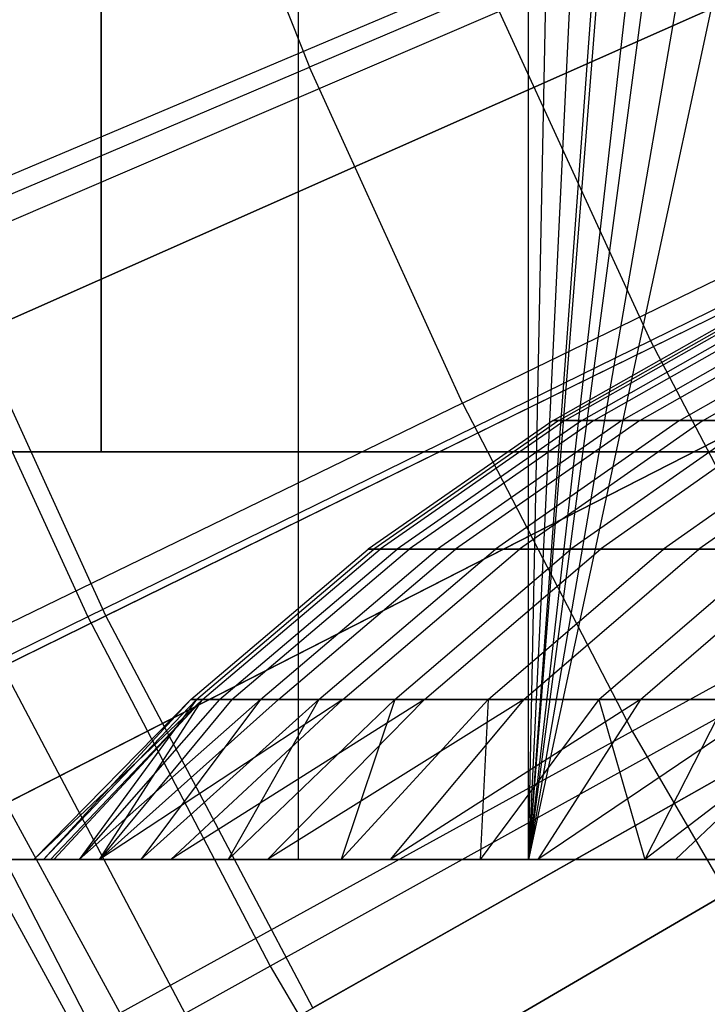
# Model space of a CAD drawing. Extents: x 0.1 to 12.1, y -6 to 6.
# Tile 73 of 256: x 4.33 to 4.499, y -0.936 to -0.694. Entities that reach past the tile are written whole.
import ezdxf

# ---------------------------------------------------------------- set-up
doc = ezdxf.new("R2010")
doc.units = 0
doc.header["$LTSCALE"] = 2.54
doc.layers.get('0').update_dxf_attribs({"linetype": 'CONTINUOUS'})

# ---------------------------------------------------------------- blocks, each defined once
blk = doc.blocks.new('DROPS_COLOR_B-11195_STL')
at = {"color": 0}
for p, q in [((4.39834, -0.9, 40.29602), (4.39834, 0.9, 40.29602)), ((4.39834, -0.9, 40.29602), (4.39834, 0.9, 40.29602)), ((4.39834, -0.9, 47.57308), (4.39834, 0.9, 47.57308)), ((4.39834, -0.9, 47.57308), (4.39834, 0.9, 47.57308)), ((4.45483, -0.90001, 51.1621), (4.49087, 0.89999, 51.15222)), ((4.45483, -0.90001, 51.1621), (4.49087, 0.89999, 51.15222)), ((4.45483, -0.90001, 51.1621), (4.45483, 0.89999, 51.1621)), ((4.45483, -0.90001, 51.1621), (4.45483, 0.89999, 51.1621)), ((4.45483, -0.90001, 62.72471), (4.45483, 0.89999, 62.72471)), ((4.45483, -0.90001, 62.72471), (4.45483, 0.89999, 62.72471)), ((4.53851, 0.85628, 51.13952), (4.45483, -0.90001, 51.1621)), ((4.53851, 0.85628, 51.13952), (4.45483, -0.90001, 51.1621)), ((4.58121, 0.82381, 51.12849), (4.45483, -0.90001, 51.1621)), ((4.58121, 0.82381, 51.12849), (4.45483, -0.90001, 51.1621)), ((4.59037, 0.81754, 51.12617), (4.45483, -0.90001, 51.1621)), ((4.59037, 0.81754, 51.12617), (4.45483, -0.90001, 51.1621)), ((4.64623, 0.78382, 51.11234), (4.45483, -0.90001, 51.1621)), ((4.64623, 0.78382, 51.11234), (4.45483, -0.90001, 51.1621)), ((4.67632, 0.76855, 51.10513), (4.45483, -0.90001, 51.1621)), ((4.67632, 0.76855, 51.10513), (4.45483, -0.90001, 51.1621)), ((4.73839, 0.74259, 51.09077), (4.45483, -0.90001, 51.1621)), ((4.73839, 0.74259, 51.09077), (4.45483, -0.90001, 51.1621)), ((4.80255, 0.72273, 51.07665), (4.45483, -0.90001, 51.1621)), ((4.80255, 0.72273, 51.07665), (4.45483, -0.90001, 51.1621)), ((4.3499, -0.8, 17.24914), (4.3499, 0, 17.24914)), ((4.3499, -0.8, 17.24914), (4.3499, 0, 17.24914)), ((4.3499, 0, 36.64607), (4.3499, -0.8, 36.64607)), ((4.3499, 0, 36.64607), (4.3499, -0.8, 36.64607)), ((4.58799, -0.62208, 2.1004), (4.30591, -0.74128, 2.21277)), ((4.58799, -0.62208, 2.1004), (4.30591, -0.74128, 2.21277)), ((4.36766, -0.62133, 13.55036), (4.40101, -0.70558, 13.55036)), ((4.36766, -0.62133, 13.55036), (4.40101, -0.70558, 13.55036)), ((4.56136, -0.63333, 13.27646), (4.27982, -0.75231, 13.16251)), ((4.56136, -0.63333, 13.27646), (4.27982, -0.75231, 13.16251)), ((4.53994, -0.6465, 13.60807), (4.40101, -0.70558, 13.55036)), ((4.53994, -0.6465, 13.60807), (4.40101, -0.70558, 13.55036)), ((4.44761, -0.69195, 13.48337), (4.30625, -0.75261, 13.42089)), ((4.44761, -0.69195, 13.48337), (4.30625, -0.75261, 13.42089)), ((4.44761, -0.69195, 13.48337), (4.48473, -0.77273, 13.48337)), ((4.44761, -0.69195, 13.48337), (4.48473, -0.77273, 13.48337)), ((4.62591, -0.7051, 2.1004), (4.35109, -0.84021, 2.21277)), ((4.62591, -0.7051, 2.1004), (4.35109, -0.84021, 2.21277)), ((4.62233, -0.70523, 13.54139), (4.48473, -0.77273, 13.48337)), ((4.62233, -0.70523, 13.54139), (4.48473, -0.77273, 13.48337)), ((4.26183, -0.76478, 13.48847), (4.40101, -0.70558, 13.55036)), ((4.26183, -0.76478, 13.48847), (4.40101, -0.70558, 13.55036)), ((4.43856, -0.78805, 13.55036), (4.40101, -0.70558, 13.55036)), ((4.43856, -0.78805, 13.55036), (4.40101, -0.70558, 13.55036)), ((4.59996, -0.71785, 13.27646), (4.32567, -0.85271, 13.16251)), ((4.59996, -0.71785, 13.27646), (4.32567, -0.85271, 13.16251)), ((4.43856, -0.78805, 13.55036), (4.57434, -0.72206, 13.60807)), ((4.43856, -0.78805, 13.55036), (4.57434, -0.72206, 13.60807)), ((4.35109, -0.84021, 2.21277), (4.30591, -0.74128, 2.21277)), ((4.35109, -0.84021, 2.21277), (4.30591, -0.74128, 2.21277)), ((4.30625, -0.75261, 13.42089), (4.34662, -0.84047, 13.42089)), ((4.30625, -0.75261, 13.42089), (4.34662, -0.84047, 13.42089)), ((4.46085, -0.79228, 52.51667), (4.51029, -0.76432, 52.51644)), ((4.46085, -0.79228, 52.51667), (4.51029, -0.76432, 52.51644)), ((4.46222, -0.79228, 52.36192), (4.51166, -0.76432, 52.36304)), ((4.46222, -0.79228, 52.36192), (4.51166, -0.76432, 52.36304)), ((4.46372, -0.79228, 52.67141), (4.51314, -0.76432, 52.66981)), ((4.46372, -0.79228, 52.67141), (4.51314, -0.76432, 52.66981)), ((4.46785, -0.79228, 52.2071), (4.51723, -0.76432, 52.20959)), ((4.46785, -0.79228, 52.2071), (4.51723, -0.76432, 52.20959)), ((4.4708, -0.79228, 52.82561), (4.52016, -0.76432, 52.82265)), ((4.4708, -0.79228, 52.82561), (4.52016, -0.76432, 52.82265)), ((4.47772, -0.79228, 52.0525), (4.52702, -0.76432, 52.05635)), ((4.47772, -0.79228, 52.0525), (4.52702, -0.76432, 52.05635)), ((4.48211, -0.79228, 52.97956), (4.53137, -0.76432, 52.97525)), ((4.48211, -0.79228, 52.97956), (4.53137, -0.76432, 52.97525)), ((4.49184, -0.79228, 51.89839), (4.54101, -0.76432, 51.90359)), ((4.49184, -0.79228, 51.89839), (4.54101, -0.76432, 51.90359)), ((4.49763, -0.79228, 53.13312), (4.54676, -0.76432, 53.12745)), ((4.49763, -0.79228, 53.13312), (4.54676, -0.76432, 53.12745)), ((4.48473, -0.77273, 13.48337), (4.34662, -0.84047, 13.42089)), ((4.48473, -0.77273, 13.48337), (4.34662, -0.84047, 13.42089)), ((4.48473, -0.77273, 13.48337), (4.52589, -0.85152, 13.48337)), ((4.48473, -0.77273, 13.48337), (4.52589, -0.85152, 13.48337)), ((4.6685, -0.78582, 2.1004), (4.40184, -0.9364, 2.21277)), ((4.6685, -0.78582, 2.1004), (4.40184, -0.9364, 2.21277)), ((4.43856, -0.78805, 13.55036), (4.30252, -0.85416, 13.48847)), ((4.43856, -0.78805, 13.55036), (4.30252, -0.85416, 13.48847)), ((4.43856, -0.78805, 13.55036), (4.4802, -0.86852, 13.55036)), ((4.43856, -0.78805, 13.55036), (4.4802, -0.86852, 13.55036)), ((4.46085, -0.79228, 52.51667), (4.41547, -0.82387, 52.51689)), ((4.46085, -0.79228, 52.51667), (4.41547, -0.82387, 52.51689)), ((4.46222, -0.79228, 52.36192), (4.41685, -0.82387, 52.36089)), ((4.46222, -0.79228, 52.36192), (4.41685, -0.82387, 52.36089)), ((4.46372, -0.79228, 52.67141), (4.41836, -0.82387, 52.67288)), ((4.46372, -0.79228, 52.67141), (4.41836, -0.82387, 52.67288)), ((4.46785, -0.79228, 52.2071), (4.42252, -0.82387, 52.20482)), ((4.46785, -0.79228, 52.2071), (4.42252, -0.82387, 52.20482)), ((4.4708, -0.79228, 52.82561), (4.4255, -0.82387, 52.82833)), ((4.4708, -0.79228, 52.82561), (4.4255, -0.82387, 52.82833)), ((4.47772, -0.79228, 52.0525), (4.43248, -0.82387, 52.04897)), ((4.47772, -0.79228, 52.0525), (4.43248, -0.82387, 52.04897)), ((4.48211, -0.79228, 52.97956), (4.4369, -0.82387, 52.98352)), ((4.48211, -0.79228, 52.97956), (4.4369, -0.82387, 52.98352)), ((4.49184, -0.79228, 51.89839), (4.44671, -0.82387, 51.89362)), ((4.49184, -0.79228, 51.89839), (4.44671, -0.82387, 51.89362)), ((4.49763, -0.79228, 53.13312), (4.45255, -0.82387, 53.13831)), ((4.49763, -0.79228, 53.13312), (4.45255, -0.82387, 53.13831)), ((4.46222, -0.79228, 52.36192), (4.46085, -0.79228, 52.51667)), ((4.46085, -0.79228, 52.51667), (4.46372, -0.79228, 52.67141)), ((4.46085, -0.79228, 52.51667), (4.46372, -0.79228, 52.67141)), ((4.46222, -0.79228, 52.36192), (4.46085, -0.79228, 52.51667)), ((4.46785, -0.79228, 52.2071), (4.46222, -0.79228, 52.36192)), ((4.46785, -0.79228, 52.2071), (4.46222, -0.79228, 52.36192)), ((4.46372, -0.79228, 52.67141), (4.4708, -0.79228, 52.82561)), ((4.46372, -0.79228, 52.67141), (4.4708, -0.79228, 52.82561)), ((4.5102, -0.79228, 51.74471), (4.46521, -0.82387, 51.7387)), ((4.5102, -0.79228, 51.74471), (4.46521, -0.82387, 51.7387)), ((4.47772, -0.79228, 52.0525), (4.46785, -0.79228, 52.2071)), ((4.47772, -0.79228, 52.0525), (4.46785, -0.79228, 52.2071)), ((4.4708, -0.79228, 52.82561), (4.48211, -0.79228, 52.97956)), ((4.4708, -0.79228, 52.82561), (4.48211, -0.79228, 52.97956)), ((4.51738, -0.79228, 53.28619), (4.47245, -0.82387, 53.29262)), ((4.51738, -0.79228, 53.28619), (4.47245, -0.82387, 53.29262)), ((4.49184, -0.79228, 51.89839), (4.47772, -0.79228, 52.0525)), ((4.49184, -0.79228, 51.89839), (4.47772, -0.79228, 52.0525)), ((4.48211, -0.79228, 52.97956), (4.49763, -0.79228, 53.13312)), ((4.48211, -0.79228, 52.97956), (4.49763, -0.79228, 53.13312)), ((4.53274, -0.79228, 51.59199), (4.48794, -0.82387, 51.58475)), ((4.53274, -0.79228, 51.59199), (4.48794, -0.82387, 51.58475)), ((4.5102, -0.79228, 51.74471), (4.49184, -0.79228, 51.89839)), ((4.5102, -0.79228, 51.74471), (4.49184, -0.79228, 51.89839)), ((4.54134, -0.79228, 53.43867), (4.4966, -0.82387, 53.44633)), ((4.54134, -0.79228, 53.43867), (4.4966, -0.82387, 53.44633)), ((4.49763, -0.79228, 53.13312), (4.51738, -0.79228, 53.28619)), ((4.49763, -0.79228, 53.13312), (4.51738, -0.79228, 53.28619)), ((4.4802, -0.86852, 13.55036), (4.6125, -0.79579, 13.60807)), ((4.4802, -0.86852, 13.55036), (4.6125, -0.79579, 13.60807)), ((4.3499, -0.8, 17.24914), (3.94691, -0.8, 17.41607)), ((3.94691, -0.8, 36.47914), (4.3499, -0.8, 36.64607)), ((4.3499, -0.8, 17.24914), (3.94691, -0.8, 17.41607)), ((3.94691, -0.8, 36.47914), (4.3499, -0.8, 36.64607)), ((4.7659, -0.8, 17.11798), (4.3499, -0.8, 17.24914)), ((4.3499, -0.8, 36.64607), (4.7659, -0.8, 36.77724)), ((4.7659, -0.8, 17.11798), (4.3499, -0.8, 17.24914)), ((4.3499, -0.8, 36.64607), (4.7659, -0.8, 36.77724)), ((4.37718, -0.95033, 13.16251), (4.64333, -0.80003, 13.27646)), ((4.37718, -0.95033, 13.16251), (4.64333, -0.80003, 13.27646)), ((4.37188, -0.86072, 52.5171), (4.41547, -0.82387, 52.51689)), ((4.37188, -0.86072, 52.5171), (4.41547, -0.82387, 52.51689)), ((4.37327, -0.86072, 52.3599), (4.41685, -0.82387, 52.36089)), ((4.37327, -0.86072, 52.3599), (4.41685, -0.82387, 52.36089)), ((4.37479, -0.86072, 52.67429), (4.41836, -0.82387, 52.67288)), ((4.37479, -0.86072, 52.67429), (4.41836, -0.82387, 52.67288)), ((4.37899, -0.86072, 52.20264), (4.42252, -0.82387, 52.20482)), ((4.37899, -0.86072, 52.20264), (4.42252, -0.82387, 52.20482)), ((4.38199, -0.86072, 52.83093), (4.4255, -0.82387, 52.82833)), ((4.38199, -0.86072, 52.83093), (4.4255, -0.82387, 52.82833)), ((4.38902, -0.86072, 52.04559), (4.43248, -0.82387, 52.04897)), ((4.38902, -0.86072, 52.04559), (4.43248, -0.82387, 52.04897)), ((4.39347, -0.86072, 52.98732), (4.4369, -0.82387, 52.98352)), ((4.39347, -0.86072, 52.98732), (4.4369, -0.82387, 52.98352)), ((4.40336, -0.86072, 51.88903), (4.44671, -0.82387, 51.89362)), ((4.40336, -0.86072, 51.88903), (4.44671, -0.82387, 51.89362)), ((4.40924, -0.86072, 53.1433), (4.45255, -0.82387, 53.13831)), ((4.40924, -0.86072, 53.1433), (4.45255, -0.82387, 53.13831)), ((4.41547, -0.82387, 52.51689), (4.41685, -0.82387, 52.36089)), ((4.41836, -0.82387, 52.67288), (4.41547, -0.82387, 52.51689)), ((4.41836, -0.82387, 52.67288), (4.41547, -0.82387, 52.51689)), ((4.41547, -0.82387, 52.51689), (4.41685, -0.82387, 52.36089)), ((4.41685, -0.82387, 52.36089), (4.42252, -0.82387, 52.20482)), ((4.41685, -0.82387, 52.36089), (4.42252, -0.82387, 52.20482)), ((4.4255, -0.82387, 52.82833), (4.41836, -0.82387, 52.67288)), ((4.4255, -0.82387, 52.82833), (4.41836, -0.82387, 52.67288)), ((4.42201, -0.86072, 51.73292), (4.46521, -0.82387, 51.7387)), ((4.42201, -0.86072, 51.73292), (4.46521, -0.82387, 51.7387)), ((4.42252, -0.82387, 52.20482), (4.43248, -0.82387, 52.04897)), ((4.42252, -0.82387, 52.20482), (4.43248, -0.82387, 52.04897)), ((4.4369, -0.82387, 52.98352), (4.4255, -0.82387, 52.82833)), ((4.4369, -0.82387, 52.98352), (4.4255, -0.82387, 52.82833)), ((4.4293, -0.86072, 53.2988), (4.47245, -0.82387, 53.29262)), ((4.4293, -0.86072, 53.2988), (4.47245, -0.82387, 53.29262)), ((4.43248, -0.82387, 52.04897), (4.44671, -0.82387, 51.89362)), ((4.43248, -0.82387, 52.04897), (4.44671, -0.82387, 51.89362)), ((4.45255, -0.82387, 53.13831), (4.4369, -0.82387, 52.98352)), ((4.45255, -0.82387, 53.13831), (4.4369, -0.82387, 52.98352)), ((4.4449, -0.86072, 51.57778), (4.48794, -0.82387, 51.58475)), ((4.4449, -0.86072, 51.57778), (4.48794, -0.82387, 51.58475)), ((4.44671, -0.82387, 51.89362), (4.46521, -0.82387, 51.7387)), ((4.44671, -0.82387, 51.89362), (4.46521, -0.82387, 51.7387)), ((4.47245, -0.82387, 53.29262), (4.45255, -0.82387, 53.13831)), ((4.47245, -0.82387, 53.29262), (4.45255, -0.82387, 53.13831)), ((4.45364, -0.86072, 53.45369), (4.4966, -0.82387, 53.44633)), ((4.45364, -0.86072, 53.45369), (4.4966, -0.82387, 53.44633)), ((4.46521, -0.82387, 51.7387), (4.48794, -0.82387, 51.58475)), ((4.46521, -0.82387, 51.7387), (4.48794, -0.82387, 51.58475)), ((4.47208, -0.86072, 51.42333), (4.5149, -0.82387, 51.43148)), ((4.47208, -0.86072, 51.42333), (4.5149, -0.82387, 51.43148)), ((4.4966, -0.82387, 53.44633), (4.47245, -0.82387, 53.29262)), ((4.4966, -0.82387, 53.44633), (4.47245, -0.82387, 53.29262)), ((4.48226, -0.86072, 53.60786), (4.525, -0.82387, 53.59932)), ((4.48226, -0.86072, 53.60786), (4.525, -0.82387, 53.59932)), ((4.48794, -0.82387, 51.58475), (4.5149, -0.82387, 51.43148)), ((4.48794, -0.82387, 51.58475), (4.5149, -0.82387, 51.43148)), ((4.525, -0.82387, 53.59932), (4.4966, -0.82387, 53.44633)), ((4.525, -0.82387, 53.59932), (4.4966, -0.82387, 53.44633)), ((4.35109, -0.84021, 2.21277), (4.08227, -0.97239, 2.3419)), ((4.35109, -0.84021, 2.21277), (4.08227, -0.97239, 2.3419)), ((4.34662, -0.84047, 13.42089), (4.20821, -0.90836, 13.35397)), ((4.34662, -0.84047, 13.42089), (4.20821, -0.90836, 13.35397)), ((4.34662, -0.84047, 13.42089), (4.39139, -0.92617, 13.42089)), ((4.34662, -0.84047, 13.42089), (4.39139, -0.92617, 13.42089)), ((4.40184, -0.9364, 2.21277), (4.35109, -0.84021, 2.21277)), ((4.40184, -0.9364, 2.21277), (4.35109, -0.84021, 2.21277)), ((4.37718, -0.95033, 13.16251), (4.32567, -0.85271, 13.16251)), ((4.37718, -0.95033, 13.16251), (4.32567, -0.85271, 13.16251)), ((4.52589, -0.85152, 13.48337), (4.39139, -0.92617, 13.42089)), ((4.52589, -0.85152, 13.48337), (4.39139, -0.92617, 13.42089)), ((4.34766, -0.94139, 13.48847), (4.30252, -0.85416, 13.48847)), ((4.34766, -0.94139, 13.48847), (4.30252, -0.85416, 13.48847)), ((4.37188, -0.86072, 52.5171), (4.33334, -0.90001, 52.51454)), ((4.37188, -0.86072, 52.5171), (4.33334, -0.90001, 52.51454)), ((4.37479, -0.86072, 52.67429), (4.33334, -0.90001, 52.51454)), ((4.37479, -0.86072, 52.67429), (4.33334, -0.90001, 52.51454)), ((4.37327, -0.86072, 52.3599), (4.33572, -0.90001, 52.3218)), ((4.37327, -0.86072, 52.3599), (4.33572, -0.90001, 52.3218)), ((4.37188, -0.86072, 52.5171), (4.33572, -0.90001, 52.3218)), ((4.37188, -0.86072, 52.5171), (4.33572, -0.90001, 52.3218)), ((4.37479, -0.86072, 52.67429), (4.33743, -0.90001, 52.70804)), ((4.37479, -0.86072, 52.67429), (4.33743, -0.90001, 52.70804)), ((4.33829, -0.90001, 52.72967), (4.37479, -0.86072, 52.67429)), ((4.33829, -0.90001, 52.72967), (4.37479, -0.86072, 52.67429)), ((4.38902, -0.86072, 52.04559), (4.3445, -0.90001, 52.12986)), ((4.37899, -0.86072, 52.20264), (4.3445, -0.90001, 52.12986)), ((4.38902, -0.86072, 52.04559), (4.3445, -0.90001, 52.12986)), ((4.37899, -0.86072, 52.20264), (4.3445, -0.90001, 52.12986)), ((4.37327, -0.86072, 52.3599), (4.3445, -0.90001, 52.12986)), ((4.37327, -0.86072, 52.3599), (4.3445, -0.90001, 52.12986)), ((4.38199, -0.86072, 52.83093), (4.34947, -0.90001, 52.9213)), ((4.34947, -0.90001, 52.9213), (4.37479, -0.86072, 52.67429)), ((4.34947, -0.90001, 52.9213), (4.37479, -0.86072, 52.67429)), ((4.39347, -0.86072, 52.98732), (4.34947, -0.90001, 52.9213)), ((4.38199, -0.86072, 52.83093), (4.34947, -0.90001, 52.9213)), ((4.39347, -0.86072, 52.98732), (4.34947, -0.90001, 52.9213)), ((4.40924, -0.86072, 53.1433), (4.34947, -0.90001, 52.9213)), ((4.40924, -0.86072, 53.1433), (4.34947, -0.90001, 52.9213)), ((4.40336, -0.86072, 51.88903), (4.35963, -0.90001, 51.93879)), ((4.40336, -0.86072, 51.88903), (4.35963, -0.90001, 51.93879)), ((4.38902, -0.86072, 52.04559), (4.35963, -0.90001, 51.93879)), ((4.38902, -0.86072, 52.04559), (4.35963, -0.90001, 51.93879)), ((4.40924, -0.86072, 53.1433), (4.36697, -0.90001, 53.11191)), ((4.40924, -0.86072, 53.1433), (4.36697, -0.90001, 53.11191)), ((4.4293, -0.86072, 53.2988), (4.36697, -0.90001, 53.11191)), ((4.4293, -0.86072, 53.2988), (4.36697, -0.90001, 53.11191)), ((4.37327, -0.86072, 52.3599), (4.37188, -0.86072, 52.5171)), ((4.37188, -0.86072, 52.5171), (4.37479, -0.86072, 52.67429)), ((4.37188, -0.86072, 52.5171), (4.37479, -0.86072, 52.67429)), ((4.37327, -0.86072, 52.3599), (4.37188, -0.86072, 52.5171)), ((4.37899, -0.86072, 52.20264), (4.37327, -0.86072, 52.3599)), ((4.37899, -0.86072, 52.20264), (4.37327, -0.86072, 52.3599)), ((4.37479, -0.86072, 52.67429), (4.38199, -0.86072, 52.83093)), ((4.37479, -0.86072, 52.67429), (4.38199, -0.86072, 52.83093)), ((4.38902, -0.86072, 52.04559), (4.37899, -0.86072, 52.20264)), ((4.38902, -0.86072, 52.04559), (4.37899, -0.86072, 52.20264)), ((4.42201, -0.86072, 51.73292), (4.38107, -0.90001, 51.74873)), ((4.42201, -0.86072, 51.73292), (4.38107, -0.90001, 51.74873)), ((4.40336, -0.86072, 51.88903), (4.38107, -0.90001, 51.74873)), ((4.40336, -0.86072, 51.88903), (4.38107, -0.90001, 51.74873)), ((4.38199, -0.86072, 52.83093), (4.39347, -0.86072, 52.98732)), ((4.38199, -0.86072, 52.83093), (4.39347, -0.86072, 52.98732)), ((4.40336, -0.86072, 51.88903), (4.38902, -0.86072, 52.04559)), ((4.40336, -0.86072, 51.88903), (4.38902, -0.86072, 52.04559)), ((4.4293, -0.86072, 53.2988), (4.39076, -0.90001, 53.3014)), ((4.4293, -0.86072, 53.2988), (4.39076, -0.90001, 53.3014)), ((4.45364, -0.86072, 53.45369), (4.39076, -0.90001, 53.3014)), ((4.45364, -0.86072, 53.45369), (4.39076, -0.90001, 53.3014)), ((4.39347, -0.86072, 52.98732), (4.40924, -0.86072, 53.1433)), ((4.39347, -0.86072, 52.98732), (4.40924, -0.86072, 53.1433)), ((4.42201, -0.86072, 51.73292), (4.40336, -0.86072, 51.88903)), ((4.42201, -0.86072, 51.73292), (4.40336, -0.86072, 51.88903)), ((4.4449, -0.86072, 51.57778), (4.40882, -0.90001, 51.55967)), ((4.4449, -0.86072, 51.57778), (4.40882, -0.90001, 51.55967)), ((4.42201, -0.86072, 51.73292), (4.40882, -0.90001, 51.55967)), ((4.42201, -0.86072, 51.73292), (4.40882, -0.90001, 51.55967)), ((4.40924, -0.86072, 53.1433), (4.4293, -0.86072, 53.2988)), ((4.40924, -0.86072, 53.1433), (4.4293, -0.86072, 53.2988)), ((4.45364, -0.86072, 53.45369), (4.4208, -0.90001, 53.48967)), ((4.45364, -0.86072, 53.45369), (4.4208, -0.90001, 53.48967)), ((4.48226, -0.86072, 53.60786), (4.4208, -0.90001, 53.48967)), ((4.48226, -0.86072, 53.60786), (4.4208, -0.90001, 53.48967)), ((4.4449, -0.86072, 51.57778), (4.42201, -0.86072, 51.73292)), ((4.4449, -0.86072, 51.57778), (4.42201, -0.86072, 51.73292)), ((4.4293, -0.86072, 53.2988), (4.45364, -0.86072, 53.45369)), ((4.4293, -0.86072, 53.2988), (4.45364, -0.86072, 53.45369)), ((4.47208, -0.86072, 51.42333), (4.44294, -0.90001, 51.37131)), ((4.47208, -0.86072, 51.42333), (4.44294, -0.90001, 51.37131)), ((4.4449, -0.86072, 51.57778), (4.44294, -0.90001, 51.37131)), ((4.4449, -0.86072, 51.57778), (4.44294, -0.90001, 51.37131)), ((4.47208, -0.86072, 51.42333), (4.4449, -0.86072, 51.57778)), ((4.47208, -0.86072, 51.42333), (4.4449, -0.86072, 51.57778)), ((4.45364, -0.86072, 53.45369), (4.48226, -0.86072, 53.60786)), ((4.45364, -0.86072, 53.45369), (4.48226, -0.86072, 53.60786)), ((4.48226, -0.86072, 53.60786), (4.45712, -0.90001, 53.67686)), ((4.48226, -0.86072, 53.60786), (4.45712, -0.90001, 53.67686)), ((4.51521, -0.86072, 53.76156), (4.45712, -0.90001, 53.67686)), ((4.51521, -0.86072, 53.76156), (4.45712, -0.90001, 53.67686)), ((4.50343, -0.86072, 51.26992), (4.47208, -0.86072, 51.42333)), ((4.47208, -0.86072, 51.42333), (4.48338, -0.90001, 51.18389)), ((4.47208, -0.86072, 51.42333), (4.48338, -0.90001, 51.18389)), ((4.50343, -0.86072, 51.26992), (4.47208, -0.86072, 51.42333)), ((4.48226, -0.86072, 53.60786), (4.51521, -0.86072, 53.76156)), ((4.48226, -0.86072, 53.60786), (4.51521, -0.86072, 53.76156)), ((4.50343, -0.86072, 51.26992), (4.48338, -0.90001, 51.18389)), ((4.50343, -0.86072, 51.26992), (4.48338, -0.90001, 51.18389)), ((4.34766, -0.94139, 13.48847), (4.4802, -0.86852, 13.55036)), ((4.34766, -0.94139, 13.48847), (4.4802, -0.86852, 13.55036)), ((4.4802, -0.86852, 13.55036), (4.52584, -0.9468, 13.55036)), ((4.4802, -0.86852, 13.55036), (4.52584, -0.9468, 13.55036)), ((4.52247, -0.87003, 51.14375), (4.48338, -0.90001, 51.18389)), ((4.52247, -0.87003, 51.14375), (4.48338, -0.90001, 51.18389)), ((4.52247, -0.87003, 51.14375), (4.49087, -0.90001, 51.15222)), ((4.52247, -0.87003, 51.14375), (4.49087, -0.90001, 51.15222)), ((4.45483, -0.90001, 51.1621), (4.04185, -0.90001, 51.293)), ((4.04185, -0.90001, 62.59381), (4.45483, -0.90001, 62.72471)), ((4.04185, -0.90001, 62.59381), (4.45483, -0.90001, 62.72471)), ((4.45483, -0.90001, 51.1621), (4.04185, -0.90001, 51.293)), ((4.39834, -0.9, 40.29602), (4.143, -0.9, 40.42383)), ((4.143, -0.9, 47.44527), (4.39834, -0.9, 47.57308)), ((4.143, -0.9, 47.44527), (4.39834, -0.9, 47.57308)), ((4.39834, -0.9, 40.29602), (4.143, -0.9, 40.42383)), ((4.33572, -0.90001, 52.3218), (4.33334, -0.90001, 52.51454)), ((4.33334, -0.90001, 52.51454), (4.33743, -0.90001, 52.70804)), ((4.33572, -0.90001, 52.3218), (4.33334, -0.90001, 52.51454)), ((4.33334, -0.90001, 52.51454), (4.33743, -0.90001, 52.70804)), ((4.3445, -0.90001, 52.12986), (4.33572, -0.90001, 52.3218)), ((4.3445, -0.90001, 52.12986), (4.33572, -0.90001, 52.3218)), ((4.33743, -0.90001, 52.70804), (4.33829, -0.90001, 52.72967)), ((4.33743, -0.90001, 52.70804), (4.33829, -0.90001, 52.72967)), ((4.33829, -0.90001, 52.72967), (4.34947, -0.90001, 52.9213)), ((4.33829, -0.90001, 52.72967), (4.34947, -0.90001, 52.9213)), ((4.35963, -0.90001, 51.93879), (4.3445, -0.90001, 52.12986)), ((4.35963, -0.90001, 51.93879), (4.3445, -0.90001, 52.12986)), ((4.34947, -0.90001, 52.9213), (4.36697, -0.90001, 53.11191)), ((4.34947, -0.90001, 52.9213), (4.36697, -0.90001, 53.11191)), ((4.38107, -0.90001, 51.74873), (4.35963, -0.90001, 51.93879)), ((4.38107, -0.90001, 51.74873), (4.35963, -0.90001, 51.93879)), ((4.36697, -0.90001, 53.11191), (4.39076, -0.90001, 53.3014)), ((4.36697, -0.90001, 53.11191), (4.39076, -0.90001, 53.3014)), ((4.40882, -0.90001, 51.55967), (4.38107, -0.90001, 51.74873)), ((4.40882, -0.90001, 51.55967), (4.38107, -0.90001, 51.74873)), ((4.39076, -0.90001, 53.3014), (4.4208, -0.90001, 53.48967)), ((4.39076, -0.90001, 53.3014), (4.4208, -0.90001, 53.48967)), ((4.66214, -0.9, 40.18675), (4.39834, -0.9, 40.29602)), ((4.39834, -0.9, 47.57308), (4.66214, -0.9, 47.68235)), ((4.39834, -0.9, 47.57308), (4.66214, -0.9, 47.68235)), ((4.66214, -0.9, 40.18675), (4.39834, -0.9, 40.29602)), ((4.44294, -0.90001, 51.37131), (4.40882, -0.90001, 51.55967)), ((4.44294, -0.90001, 51.37131), (4.40882, -0.90001, 51.55967)), ((4.4208, -0.90001, 53.48967), (4.45712, -0.90001, 53.67686)), ((4.4208, -0.90001, 53.48967), (4.45712, -0.90001, 53.67686)), ((4.48338, -0.90001, 51.18389), (4.44294, -0.90001, 51.37131)), ((4.48338, -0.90001, 51.18389), (4.44294, -0.90001, 51.37131)), ((4.49087, -0.90001, 51.15222), (4.45483, -0.90001, 51.1621)), ((4.45483, -0.90001, 62.72471), (4.87618, -0.90001, 62.82546)), ((4.45483, -0.90001, 62.72471), (4.87618, -0.90001, 62.82546)), ((4.49087, -0.90001, 51.15222), (4.45483, -0.90001, 51.1621)), ((4.45712, -0.90001, 53.67686), (4.49973, -0.90001, 53.86304)), ((4.45712, -0.90001, 53.67686), (4.49973, -0.90001, 53.86304)), ((4.49087, -0.90001, 51.15222), (4.48338, -0.90001, 51.18389)), ((4.49087, -0.90001, 51.15222), (4.48338, -0.90001, 51.18389)), ((4.39139, -0.92617, 13.42089), (4.2566, -1.00099, 13.35397)), ((4.39139, -0.92617, 13.42089), (4.2566, -1.00099, 13.35397)), ((4.39139, -0.92617, 13.42089), (4.44044, -1.0095, 13.42089)), ((4.39139, -0.92617, 13.42089), (4.44044, -1.0095, 13.42089))]:
    blk.add_line(p, q, dxfattribs=at)
blk = doc.blocks.new('GROUP_1')
at = {"color": 0}
for p, q in [((4.50825, 5.33645, 0.2261), (4.21989, 5.20871, 0.32467)), ((4.50825, 5.33645, 0.2261), (4.21989, 5.20871, 0.32467)), ((4.20921, 5.20397, 11.6713), (4.49738, 5.33164, 11.77053)), ((4.20921, 5.20397, 11.6713), (4.49738, 5.33164, 11.77053)), ((4.54729, 5.25457, 0.2261), (4.26647, 5.111, 0.32467)), ((4.54729, 5.25457, 0.2261), (4.26647, 5.111, 0.32467)), ((4.25606, 5.10568, 11.6713), (4.5367, 5.24916, 11.77053)), ((4.25606, 5.10568, 11.6713), (4.5367, 5.24916, 11.77053)), ((4.59081, 5.17499, 0.2261), (4.31841, 5.01603, 0.32467)), ((4.59081, 5.17499, 0.2261), (4.31841, 5.01603, 0.32467)), ((4.30831, 5.01014, 11.6713), (4.58054, 5.16899, 11.77053)), ((4.30831, 5.01014, 11.6713), (4.58054, 5.16899, 11.77053)), ((4.26647, 5.111, 0.32467), (4.31841, 5.01603, 0.32467)), ((4.26647, 5.111, 0.32467), (4.31841, 5.01603, 0.32467)), ((4.25606, 5.10568, 11.6713), (4.30831, 5.01014, 11.6713)), ((4.25606, 5.10568, 11.6713), (4.30831, 5.01014, 11.6713))]:
    blk.add_line(p, q, dxfattribs=at)
blk.add_blockref('DROPS_COLOR_B-11195_STL', (-0.06, 5.99731, -1.7), dxfattribs=at)

msp = doc.modelspace()

# ---------------------------------------------------------------- block references
at = {"color": 0}
msp.add_blockref('GROUP_1', (0.06, -5.99731, 1.7), dxfattribs=at)

doc.saveas('drawing.dxf')
